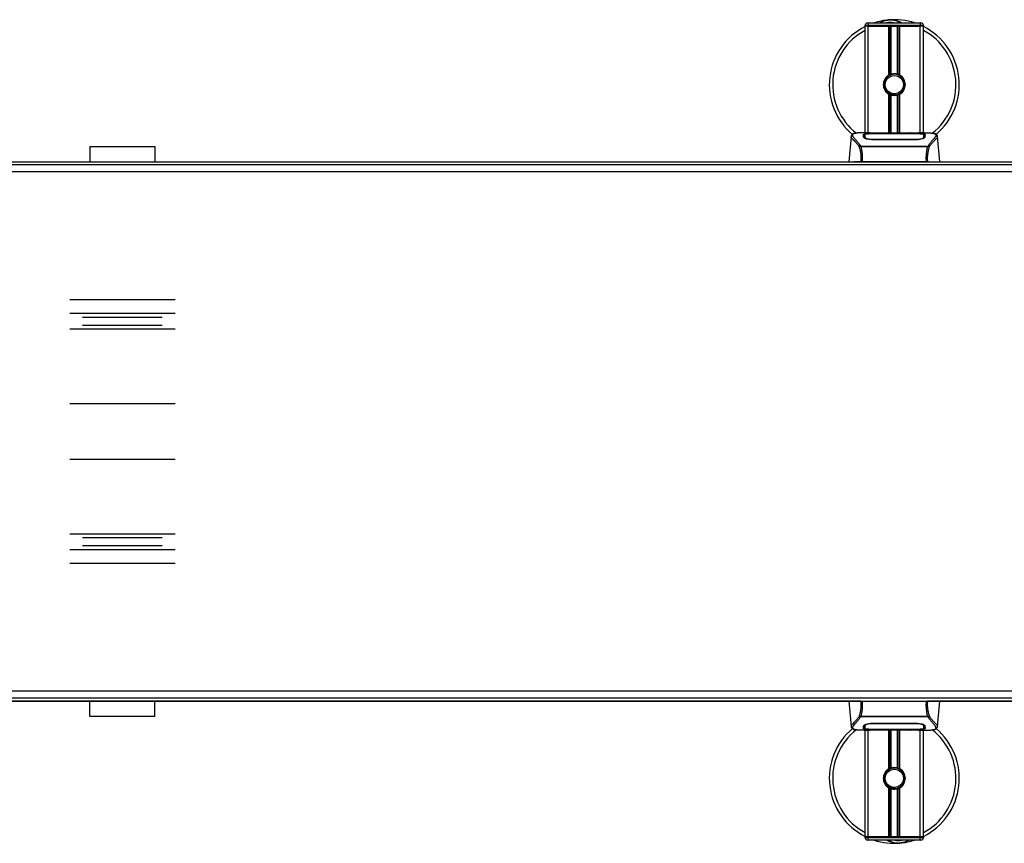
# Model space of a CAD drawing. Header units: millimetres. Extents: x 0 to 420, y 0 to 297.
# Tile 6 of 67: x 130 to 198, y 76 to 133. Entities that reach past the tile are written whole.
import ezdxf

# ---------------------------------------------------------------- set-up
doc = ezdxf.new("R2010")
doc.units = ezdxf.units.MM

msp = doc.modelspace()

# ---------------------------------------------------------------- linework, layer by layer
at = {"color": 7, "linetype": 'Continuous', "lineweight": 25}
for p, q in [((188.82831, 132.53698), (188.60474, 132.53698)), ((188.60474, 132.49227), (188.60474, 132.53698)), ((188.60474, 125.15908), (188.60474, 132.49227)), ((188.82831, 132.49227), (188.60474, 132.49227)), ((188.82831, 132.49227), (188.60474, 132.49227)), ((188.78359, 132.71584), (188.82831, 132.71584)), ((188.82831, 132.71584), (188.82831, 132.53698)), ((188.82831, 132.71584), (192.40548, 132.71584)), ((188.82831, 132.53698), (188.82831, 132.49227)), ((192.40548, 132.53698), (188.82831, 132.53698)), ((190.24576, 132.49227), (188.82831, 132.49227)), ((188.82831, 132.49227), (192.40548, 132.49227)), ((188.82831, 125.15908), (188.82831, 132.49227)), ((190.24576, 129.13135), (190.24576, 132.49227)), ((190.3427, 129.17693), (190.3427, 132.49227)), ((190.39404, 129.1947), (190.39404, 132.49227)), ((190.83974, 129.1947), (190.83974, 132.49227)), ((190.89108, 129.17693), (190.89108, 132.49227)), ((190.98802, 129.13135), (190.98802, 132.49227)), ((192.40548, 132.49227), (190.98802, 132.49227)), ((192.40548, 132.71584), (192.45019, 132.71584)), ((192.40548, 132.71584), (192.40548, 132.53698)), ((192.62905, 132.53698), (192.40548, 132.53698)), ((192.40548, 132.49227), (192.40548, 132.53698)), ((192.62905, 132.49227), (192.40548, 132.49227)), ((192.62905, 132.49227), (192.40548, 132.49227)), ((192.40548, 125.15908), (192.40548, 132.49227)), ((192.62905, 132.53698), (192.62905, 132.49227)), ((192.62905, 125.15908), (192.62905, 132.49227)), ((190.24576, 125.13486), (190.24576, 127.80457)), ((190.3427, 125.13486), (190.3427, 127.75898)), ((190.39404, 125.13486), (190.39404, 127.74121)), ((190.67893, 127.75522), (190.67401, 127.8117)), ((190.83974, 125.13486), (190.83974, 127.74121)), ((190.89108, 125.13486), (190.89108, 127.75898)), ((190.98802, 125.13486), (190.98802, 127.80457)), ((187.63994, 124.89646), (187.48687, 123.14692)), ((187.63974, 124.89294), (187.64151, 124.89632)), ((188.95796, 125.15908), (188.54046, 125.15908)), ((188.58876, 124.89681), (188.58869, 124.88504)), ((190.2591, 125.08772), (189.03713, 125.08787)), ((189.04172, 124.71309), (189.04086, 124.67936)), ((189.05188, 125.09497), (190.21446, 125.09497)), ((189.05188, 125.08787), (189.05188, 125.09497)), ((192.1819, 124.67861), (189.05188, 124.67861)), ((191.95878, 125.13486), (189.275, 125.13486)), ((191.95871, 125.1348), (189.27507, 125.1348)), ((190.21446, 125.11124), (191.01932, 125.11124)), ((190.21446, 125.11124), (190.21446, 125.09497)), ((190.21446, 125.09497), (190.21446, 125.08772)), ((190.2591, 125.08772), (190.2591, 125.10477)), ((190.97454, 125.10477), (190.2591, 125.10477)), ((190.97454, 125.08772), (190.97454, 125.10477)), ((190.97454, 125.10477), (190.97454, 125.08772)), ((191.01932, 125.11124), (191.01932, 125.09497)), ((191.01932, 125.09497), (192.1819, 125.09497)), ((191.01932, 125.09497), (191.01932, 125.08772)), ((192.18078, 124.71306), (192.18109, 124.71306)), ((192.1819, 125.08787), (192.1819, 125.09497)), ((192.69361, 125.15908), (192.28369, 125.15908)), ((192.53866, 125.15349), (192.5219, 125.15172)), ((192.64073, 124.85224), (192.64224, 124.79135)), ((192.64505, 124.89403), (192.64414, 125.04598)), ((192.64544, 124.83031), (192.64503, 124.89403)), ((193.59405, 124.89294), (193.59228, 124.89632)), ((193.74691, 123.14692), (193.59385, 124.89646)), ((135.26023, 124.22007), (139.73169, 124.22007)), ((135.26023, 124.22007), (135.26023, 123.14692)), ((139.73169, 124.22007), (139.73169, 123.14692)), ((188.28505, 124.22078), (188.29488, 124.24394)), ((188.29488, 124.24394), (192.94005, 124.24394)), ((192.91649, 124.19384), (188.31719, 124.19384)), ((192.94005, 124.24394), (192.9485, 124.22112)), ((212.97419, 122.9457), (61.83887, 122.9457)), ((86.49147, 123.14692), (188.32157, 123.14692)), ((192.8319, 123.14692), (188.4019, 123.14692)), ((192.9122, 123.14692), (206.71415, 123.14692)), ((216.55136, 122.4762), (58.2617, 122.4762)), ((133.87337, 113.66743), (141.11854, 113.66743)), ((133.87337, 112.72842), (141.11854, 112.72842)), ((134.75866, 112.46802), (140.23326, 112.46802)), ((134.75866, 111.91567), (140.23326, 111.91567)), ((133.87337, 111.65527), (141.11854, 111.65527)), ((133.87337, 106.51309), (141.11854, 106.51309)), ((134.57184, 102.66764), (133.87337, 102.66764)), ((141.11854, 102.66764), (134.57184, 102.66764)), ((134.57184, 97.52546), (133.87337, 97.52546)), ((141.11854, 97.52546), (134.57184, 97.52546)), ((135.05919, 97.26506), (134.75866, 97.26506)), ((140.23326, 97.26506), (135.05919, 97.26506)), ((134.57184, 96.45231), (133.87337, 96.45231)), ((141.11854, 96.45231), (134.57184, 96.45231)), ((135.05919, 96.71271), (134.75866, 96.71271)), ((140.23326, 96.71271), (135.05919, 96.71271)), ((134.57184, 95.5133), (133.87337, 95.5133)), ((141.11854, 95.5133), (134.57184, 95.5133)), ((216.55136, 86.70453), (58.2617, 86.70453)), ((212.97419, 86.23502), (61.83887, 86.23502)), ((188.32158, 86.03381), (86.49148, 86.03381)), ((135.26023, 84.96066), (135.26023, 86.03381)), ((139.73169, 84.96066), (139.73169, 86.03381)), ((187.48687, 86.03381), (187.63994, 84.28427)), ((188.40188, 86.03381), (192.83189, 86.03381)), ((206.71415, 86.03381), (192.91221, 86.03381)), ((193.59385, 84.28427), (193.74691, 86.03381)), ((139.73169, 84.96066), (135.26023, 84.96066)), ((188.29373, 84.93679), (188.28528, 84.95961)), ((192.9389, 84.93679), (188.29373, 84.93679)), ((188.31729, 84.98689), (192.9166, 84.98689)), ((192.94873, 84.95995), (192.9389, 84.93679)), ((187.63974, 84.28779), (187.64151, 84.28441)), ((188.54017, 84.02165), (188.9501, 84.02165)), ((188.58834, 84.35042), (188.58876, 84.28669)), ((188.58873, 84.2867), (188.58964, 84.13475)), ((188.59306, 84.32849), (188.59154, 84.38938)), ((188.60474, 76.68846), (188.60474, 84.02165)), ((188.69513, 84.02724), (188.71188, 84.02901)), ((188.82831, 76.68846), (188.82831, 84.02165)), ((189.04085, 84.50172), (189.04171, 84.46763)), ((189.05188, 84.50212), (192.1819, 84.50212)), ((189.05188, 84.09286), (189.05188, 84.08575)), ((190.21446, 84.08575), (189.05188, 84.08575)), ((189.053, 84.46767), (189.05269, 84.46767)), ((189.27501, 84.04587), (191.95878, 84.04587)), ((189.27507, 84.04593), (191.95871, 84.04593)), ((190.21446, 84.08575), (190.21446, 84.09301)), ((190.21446, 84.06949), (190.21446, 84.08575)), ((191.01932, 84.06949), (190.21446, 84.06949)), ((190.24576, 81.37616), (190.24576, 84.04587)), ((190.25925, 84.09301), (190.25925, 84.07596)), ((190.25925, 84.07596), (190.25925, 84.09301)), ((190.25925, 84.07596), (190.97468, 84.07596)), ((190.3427, 81.42175), (190.3427, 84.04587)), ((190.39404, 81.43952), (190.39404, 84.04587)), ((190.83974, 81.43952), (190.83974, 84.04587)), ((190.89108, 81.42175), (190.89108, 84.04587)), ((190.97468, 84.09301), (192.19666, 84.09286)), ((190.97468, 84.09301), (190.97468, 84.07596)), ((190.98802, 81.37616), (190.98802, 84.04587)), ((191.01932, 84.08575), (191.01932, 84.09301)), ((191.01932, 84.06949), (191.01932, 84.08575)), ((192.1819, 84.08575), (191.01932, 84.08575)), ((192.1819, 84.09286), (192.1819, 84.08575)), ((192.19207, 84.46764), (192.19292, 84.50136)), ((192.27582, 84.02165), (192.69333, 84.02165)), ((192.40548, 76.68846), (192.40548, 84.02165)), ((192.62905, 76.68846), (192.62905, 84.02165)), ((192.64502, 84.28392), (192.6451, 84.29569)), ((193.59405, 84.28779), (193.59228, 84.28441)), ((190.24576, 76.68846), (190.24576, 80.04938)), ((190.3427, 76.68846), (190.3427, 80.0038)), ((190.39404, 76.68846), (190.39404, 79.98602)), ((190.67893, 80.00003), (190.67401, 80.05652)), ((190.83974, 76.68846), (190.83974, 79.98602)), ((190.89108, 76.68846), (190.89108, 80.0038)), ((190.98802, 76.68846), (190.98802, 80.04938)), ((188.82831, 76.68846), (188.60474, 76.68846)), ((188.60474, 76.64374), (188.60474, 76.68846)), ((188.60474, 76.68846), (188.82831, 76.68846)), ((188.60474, 76.64374), (188.82831, 76.64374)), ((190.24576, 76.68846), (188.82831, 76.68846)), ((192.40548, 76.68846), (188.82831, 76.68846)), ((188.82831, 76.68846), (188.82831, 76.64374)), ((188.82831, 76.64374), (192.40548, 76.64374)), ((188.82831, 76.46489), (188.82831, 76.64374)), ((192.40548, 76.68846), (190.98802, 76.68846)), ((192.62905, 76.68846), (192.40548, 76.68846)), ((192.40548, 76.68846), (192.62905, 76.68846)), ((192.40548, 76.64374), (192.40548, 76.68846)), ((192.40548, 76.64374), (192.62905, 76.64374)), ((192.40548, 76.46489), (192.40548, 76.64374)), ((192.62905, 76.68846), (192.62905, 76.64374)), ((188.82831, 76.46489), (188.78359, 76.46489)), ((192.40548, 76.46489), (188.82831, 76.46489)), ((192.45019, 76.46489), (192.40548, 76.46489))]:
    msp.add_line(p, q, dxfattribs=at)
at = {"color": 7, "linetype": 'Continuous'}
for p, q in [((61.83887, 123.14692), (212.97419, 123.14692)), ((61.83887, 86.03381), (212.97419, 86.03381))]:
    msp.add_line(p, q, dxfattribs=at)
at = {"color": 7, "linetype": 'Continuous', "lineweight": 25, "flags": 128}
for points in [[(192.19667, 125.08787), (191.60534, 125.08777), (190.97454, 125.08772)], [(192.19207, 124.71309), (192.1819, 124.71306), (192.18109, 124.71306)], [(189.03712, 84.09286), (189.62844, 84.09295), (190.25925, 84.09301)], [(189.04171, 84.46763), (189.05189, 84.46766), (189.05269, 84.46767)]]:
    msp.add_lwpolyline(points, dxfattribs=at)
at = {"color": 7, "linetype": 'Continuous', "lineweight": 25}
for centre in [(190.61689, 128.46796), (190.61689, 80.71277)]:
    msp.add_circle(centre, 0.626, dxfattribs=at)
for centre, radius, start, end in [((190.61689, 128.46796), 4.47146, 94.9742412, 108.1948723), ((190.32999, 131.76437), 1.16258, 54.9260982, 125.0739018), ((190.61689, 128.46796), 4.47146, 71.8051277, 94.9742412), ((190.61689, 128.46796), 4.47146, 116.743684, 229.9847684), ((190.61689, 128.46796), 4.24096, 118.3240882, 232.1373369), ((188.78359, 132.53698), 0.17886, 90, 180), ((190.32999, 131.76437), 0.98372, 75.2877885, 104.7122115), ((192.45019, 132.53698), 0.17886, 0, 90), ((190.61689, 128.46796), 4.47146, 310.0468393, 63.256316), ((190.61689, 128.46796), 4.24096, 308.0470694, 61.6759118), ((190.61689, 128.46796), 0.76015, 119.2246584, 240.7753416), ((190.61689, 128.46796), 0.76015, 111.1434055, 119.2246584), ((190.61689, 128.46796), 0.71543, 274.9742412, 94.9742412), ((190.61689, 128.46796), 0.76015, 60.7753416, 68.8565947), ((190.61689, 128.46796), 0.76015, 299.2246584, 60.7753416), ((190.61689, 128.46796), 0.76015, 240.7753416, 248.8565945), ((190.61689, 128.46796), 0.76015, 291.1434053, 299.2246584), ((190.61689, 80.71277), 4.47146, 130.0468393, 243.256316), ((190.61689, 80.71277), 4.24096, 128.0470694, 241.6759118), ((190.61689, 80.71277), 4.47146, 296.743684, 49.9847684), ((190.61689, 80.71277), 4.24096, 298.3240882, 52.1373369), ((190.61689, 80.71277), 0.76015, 119.2246584, 240.7753416), ((190.61689, 80.71277), 0.76015, 111.1434055, 119.2246584), ((190.61689, 80.71277), 0.71543, 274.9742412, 94.9742412), ((190.61689, 80.71277), 0.76015, 60.7753416, 68.8565947), ((190.61689, 80.71277), 0.76015, 299.2246584, 60.7753416), ((190.61689, 80.71277), 0.76015, 240.7753416, 248.8565945), ((190.61689, 80.71277), 0.76015, 291.1434053, 299.2246584), ((188.78359, 76.64374), 0.17886, 180, 270), ((192.45019, 76.64374), 0.17886, 270, 0), ((190.61689, 80.71277), 4.47146, 251.8051277, 274.9742412), ((190.9038, 77.41635), 1.16258, 234.9260982, 305.0739018), ((190.9038, 77.41635), 0.98372, 255.2877885, 284.7122115), ((190.61689, 80.71277), 4.47146, 274.9742412, 288.1948723)]:
    msp.add_arc(centre, radius, start, end, dxfattribs=at)
for points, knots in [([(189.58012, 132.71584), (189.5874, 132.72064), (189.70621, 132.79892), (189.92513, 132.8751), (190.14009, 132.91478), (190.22842, 132.92251), (190.22918, 132.92258)], [0, 0, 0, 0, 0.03729849, 0.60902041, 0.99664446, 1, 1, 1, 1]), ([(190.22918, 132.92258), (190.22994, 132.92264), (190.25037, 132.92444), (190.27094, 132.92364), (190.29076, 132.92286)], [0, 0, 0, 0, 0.037109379, 1, 1, 1, 1]), ([(190.35195, 132.92296), (190.3998, 132.92421), (190.5775, 132.92884), (190.81625, 132.86957), (191.02978, 132.78515), (191.11312, 132.73328), (191.14114, 132.71584)], [0, 0, 0, 0, 0.17640166, 0.65503379, 0.8840221, 1, 1, 1, 1]), ([(190.67893, 127.75522), (190.58842, 127.75731), (190.40488, 127.76154), (190.15944, 127.8965), (189.9799, 128.10585), (189.88965, 128.36969), (189.90846, 128.64297), (189.9954, 128.85996), (190.09669, 128.94573), (190.13028, 128.97416)], [0, 0, 0, 0, 0.1532567, 0.3107756, 0.4622177, 0.61755972, 0.7743655, 0.92518437, 1, 1, 1, 1]), ([(190.55486, 129.1807), (190.4768, 129.16425), (190.32067, 129.13135), (190.12401, 128.98719), (189.98384, 128.79148), (189.91815, 128.56035), (189.93409, 128.32336), (190.02661, 128.10695), (190.1849, 127.93489), (190.38969, 127.82816), (190.56098, 127.80211), (190.65477, 127.81007), (190.67401, 127.8117)], [0, 0, 0, 0, 0.11029899, 0.22059797, 0.33089694, 0.4412694, 0.54893858, 0.65628707, 0.76369695, 0.86864917, 0.97304725, 1, 1, 1, 1]), ([(190.3427, 129.17693), (190.34454, 129.17764), (190.35012, 129.17978), (190.36183, 129.18409), (190.37741, 129.18946), (190.38839, 129.19297), (190.39364, 129.19458), (190.39404, 129.1947)], [0, 0, 0, 0, 0.13279182, 0.40328924, 0.68794599, 0.97624213, 1, 1, 1, 1]), ([(190.39404, 129.1947), (190.41515, 129.20061), (190.48688, 129.22066), (190.61837, 129.23358), (190.7504, 129.21946), (190.81663, 129.20111), (190.83974, 129.1947)], [0, 0, 0, 0, 0.15316231, 0.52061175, 0.83276392, 1, 1, 1, 1]), ([(190.83974, 129.1947), (190.84242, 129.19387), (190.84982, 129.19158), (190.86318, 129.18716), (190.87861, 129.18169), (190.88692, 129.17852), (190.89108, 129.17693)], [0, 0, 0, 0, 0.15557258, 0.42978375, 0.7145238, 1, 1, 1, 1]), ([(190.39404, 127.74121), (190.3929, 127.74156), (190.38717, 127.74333), (190.37569, 127.74703), (190.36023, 127.75239), (190.34915, 127.7565), (190.34396, 127.7585), (190.3427, 127.75898)], [0, 0, 0, 0, 0.06768855, 0.33799524, 0.61961326, 0.90796392, 1, 1, 1, 1]), ([(190.83974, 127.74121), (190.79466, 127.72982), (190.70298, 127.70667), (190.5507, 127.70605), (190.44864, 127.72497), (190.40067, 127.73924), (190.39404, 127.74121)], [0, 0, 0, 0, 0.31763159, 0.64587204, 0.9510876, 1, 1, 1, 1]), ([(190.89108, 127.75898), (190.89031, 127.75868), (190.88596, 127.75701), (190.87622, 127.75336), (190.86105, 127.74802), (190.84835, 127.74387), (190.84158, 127.74178), (190.83974, 127.74121)], [0, 0, 0, 0, 0.05704611, 0.3223495, 0.60367528, 0.89214027, 1, 1, 1, 1]), ([(188.21529, 124.19747), (188.18856, 124.23298), (188.10763, 124.34049), (187.97431, 124.4885), (187.83518, 124.62897), (187.72904, 124.73377), (187.65309, 124.82548), (187.64459, 124.86843), (187.63974, 124.89294)], [0, 0, 0, 0, 0.08424716, 0.25508672, 0.42672547, 0.59796341, 0.77060237, 1, 1, 1, 1]), ([(187.93163, 125.11675), (187.91348, 125.11332), (187.86719, 125.10457), (187.81422, 125.08656), (187.77072, 125.0668), (187.74425, 125.05093), (187.72571, 125.03703), (187.71278, 125.02555), (187.70349, 125.01649), (187.69735, 125.01033), (187.69314, 125.0063), (187.69125, 125.00455), (187.6902, 125.00361), (187.68939, 125.00289), (187.68883, 125.00241), (187.68829, 125.00195), (187.68757, 125.00134), (187.68671, 125.00063), (187.68531, 124.9995), (187.68386, 124.99837), (187.68203, 124.99696), (187.67946, 124.99476), (187.67824, 124.9938), (187.67493, 124.98923), (187.67391, 124.98773), (187.67315, 124.98661), (187.67236, 124.98541), (187.67121, 124.98362), (187.66886, 124.97986), (187.66594, 124.97492), (187.65607, 124.95714), (187.64584, 124.93302), (187.64213, 124.91016), (187.63998, 124.89693)], [0, 0, 0, 0, 0.13346194, 0.34016958, 0.46160951, 0.55730778, 0.62992241, 0.68217732, 0.71692903, 0.7371149, 0.74272174, 0.74460414, 0.7459796, 0.74651976, 0.74699289, 0.74743167, 0.74787155, 0.74886374, 0.75011647, 0.75397334, 0.75908593, 0.76862625, 0.78821087, 0.79094759, 0.79197558, 0.79286909, 0.79373558, 0.79468443, 0.7971036, 0.8047367, 0.8162438, 0.89371675, 1, 1, 1, 1]), ([(187.96171, 125.12102), (187.9442, 125.11742), (187.90678, 125.10974), (187.8397, 125.08876), (187.77328, 125.05405), (187.73807, 124.99431), (187.75432, 124.92882), (187.79298, 124.86763), (187.82746, 124.82262), (187.87191, 124.77002), (187.92444, 124.71104), (187.98647, 124.64209), (188.05514, 124.5629), (188.1298, 124.47077), (188.21054, 124.36702), (188.26539, 124.28698), (188.29488, 124.24394)], [0, 0, 0, 0, 0.06157012, 0.13151171, 0.27071941, 0.40337504, 0.53510625, 0.58328098, 0.63315897, 0.68442904, 0.73675836, 0.78384784, 0.83893216, 0.89157329, 0.94168727, 1, 1, 1, 1]), ([(188.54046, 125.15899), (188.53576, 125.15902), (188.51833, 125.15914), (188.48452, 125.15895), (188.44315, 125.15866), (188.40207, 125.15808), (188.3613, 125.15722), (188.31853, 125.15596), (188.27209, 125.15411), (188.21557, 125.15115), (188.1555, 125.14687), (188.09331, 125.14098), (188.0335, 125.13363), (187.98929, 125.12725), (187.9661, 125.12201), (187.96171, 125.12102)], [0, 0, 0, 0, 0.02762691, 0.10239616, 0.17945658, 0.24994161, 0.31702439, 0.38965422, 0.46782264, 0.55148696, 0.67182448, 0.76737343, 0.86398611, 0.97427426, 1, 1, 1, 1]), ([(188.50151, 125.04498), (188.50742, 125.05158), (188.51924, 125.06479), (188.61403, 125.07946), (188.7539, 125.08945), (188.90888, 125.09429), (189.01123, 125.09478), (189.05188, 125.09497)], [0, 0, 0, 0, 0.21521677, 0.43046232, 0.64509935, 0.85904026, 1, 1, 1, 1]), ([(188.50636, 124.8596), (188.50531, 124.89955), (188.50373, 124.95958), (188.50235, 125.01277), (188.50179, 125.03424), (188.50151, 125.04498)], [0, 0, 0, 0, 0.49858361, 0.74918971, 1, 1, 1, 1]), ([(188.56302, 125.02406), (188.54448, 125.02063), (188.50713, 125.01371), (188.50365, 125.00459), (188.5019, 124.99999)], [0, 0, 0, 0, 0.49631334, 1, 1, 1, 1]), ([(189.05188, 124.67861), (188.99383, 124.68101), (188.87781, 124.68582), (188.72152, 124.72078), (188.59672, 124.76759), (188.52006, 124.81713), (188.51054, 124.84666), (188.50636, 124.8596)], [0, 0, 0, 0, 0.1991311, 0.39793157, 0.60588955, 0.82737965, 1, 1, 1, 1]), ([(188.58033, 124.8135), (188.58235, 124.79857), (188.58467, 124.78137), (188.61772, 124.76394), (188.62208, 124.76164)], [0, 0, 0, 0, 0.86801111, 1, 1, 1, 1]), ([(188.58867, 124.88504), (188.58855, 124.86527), (188.58835, 124.83127), (188.58794, 124.79499), (188.58777, 124.77982)], [0, 0, 0, 0, 0.581641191, 1, 1, 1, 1]), ([(188.58968, 125.04599), (188.58968, 125.04557), (188.5894, 124.99585), (188.58906, 124.94612), (188.58872, 124.8968)], [0, 0, 0, 0, 0.00827271, 1, 1, 1, 1]), ([(188.58969, 125.04586), (188.5894, 124.99853), (188.58911, 124.94884), (188.58878, 124.89916), (188.58876, 124.89681)], [0, 0, 0, 0, 0.952640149, 1, 1, 1, 1]), ([(189.03713, 125.08787), (188.98703, 125.0875), (188.88682, 125.08675), (188.7532, 125.08059), (188.65205, 125.07076), (188.59748, 125.05871), (188.59194, 125.04957), (188.58969, 125.04586)], [0, 0, 0, 0, 0.21287602, 0.42573624, 0.63903454, 0.85331242, 1, 1, 1, 1]), ([(188.59306, 124.85224), (188.59302, 124.85464), (188.59225, 124.89906), (188.59126, 124.95481), (188.5903, 125.00998), (188.58989, 125.03438), (188.58969, 125.04555), (188.58969, 125.04586)], [0, 0, 0, 0, 0.02546624, 0.4713629, 0.73178735, 0.99246436, 1, 1, 1, 1]), ([(188.59118, 124.77756), (188.5914, 124.78617), (188.59201, 124.81106), (188.59264, 124.83595), (188.59306, 124.85224)], [0, 0, 0, 0, 0.3458763, 1, 1, 1, 1]), ([(188.59306, 124.85224), (188.59822, 124.83876), (188.60854, 124.81179), (188.68707, 124.76974), (188.80221, 124.73525), (188.92773, 124.71601), (189.00978, 124.71391), (189.04172, 124.71309)], [0, 0, 0, 0, 0.21773223, 0.43557879, 0.65075483, 0.86407246, 1, 1, 1, 1]), ([(189.27507, 125.1348), (189.24479, 125.13485), (189.14708, 125.13502), (188.987, 125.13703), (188.82367, 125.14118), (188.71254, 125.14597), (188.66032, 125.15041), (188.68352, 125.15246), (188.69512, 125.15349)], [0, 0, 0, 0, 0.082154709, 0.265139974, 0.448671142, 0.632499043, 0.816300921, 1, 1, 1, 1]), ([(188.74927, 125.1447), (188.73343, 125.14548), (188.70798, 125.14673), (188.69174, 125.14854), (188.69335, 125.14824), (188.69376, 125.14816)], [0, 0, 0, 0, 0.55060159, 0.88501525, 1, 1, 1, 1]), ([(188.69512, 125.15349), (188.79181, 125.15608), (188.95249, 125.16038), (189.19795, 125.15726), (189.36037, 125.15173), (189.45515, 125.1432), (189.4741, 125.1415)], [0, 0, 0, 0, 0.301521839, 0.501047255, 0.900230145, 1, 1, 1, 1]), ([(188.72938, 125.14584), (188.72892, 125.1461), (188.72352, 125.14915), (188.7119, 125.15226), (188.70071, 125.15308), (188.69512, 125.15349)], [0, 0, 0, 0, 0.04443315, 0.52221653, 1, 1, 1, 1]), ([(189.27507, 125.13488), (189.23574, 125.13495), (189.15342, 125.13511), (189.03317, 125.13655), (188.91999, 125.13875), (188.82617, 125.14147), (188.76822, 125.1436), (188.75088, 125.14461), (188.74927, 125.1447)], [0, 0, 0, 0, 0.18189708, 0.38061319, 0.58093849, 0.78035725, 0.97967552, 1, 1, 1, 1]), ([(189.04172, 124.71309), (189.04511, 124.71308), (189.40297, 124.71203), (190.44933, 124.71327), (191.49229, 124.71315), (192.18078, 124.71306)], [0, 0, 0, 0, 0.00323915, 0.34201142, 1, 1, 1, 1]), ([(189.50764, 125.13486), (189.50227, 125.13678), (189.49142, 125.14067), (189.47991, 125.14122), (189.4741, 125.1415)], [0, 0, 0, 0, 0.49524741, 1, 1, 1, 1]), ([(191.75968, 125.1415), (191.75387, 125.14122), (191.74236, 125.14067), (191.73152, 125.13678), (191.72614, 125.13486)], [0, 0, 0, 0, 0.50476564, 1, 1, 1, 1]), ([(191.75968, 125.1415), (191.81936, 125.14614), (191.91855, 125.15386), (192.14118, 125.15891), (192.34213, 125.16165), (192.50589, 125.15485), (192.53866, 125.15349)], [0, 0, 0, 0, 0.30143784, 0.50095323, 0.90014009, 1, 1, 1, 1]), ([(192.51863, 125.14674), (192.50401, 125.14576), (192.46713, 125.14328), (192.33942, 125.13916), (192.16162, 125.13555), (192.02633, 125.13505), (191.95871, 125.1348)], [0, 0, 0, 0, 0.17981299, 0.45378319, 0.72700373, 1, 1, 1, 1]), ([(192.1819, 125.09497), (192.24364, 125.09454), (192.36713, 125.09368), (192.53178, 125.0866), (192.6562, 125.07508), (192.72292, 125.06064), (192.72958, 125.04949), (192.73227, 125.04498)], [0, 0, 0, 0, 0.213411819, 0.426817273, 0.640485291, 0.854574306, 1, 1, 1, 1]), ([(192.72742, 124.8596), (192.72049, 124.84249), (192.70664, 124.80828), (192.60547, 124.75277), (192.45825, 124.70559), (192.30578, 124.68132), (192.21212, 124.67927), (192.1819, 124.67861)], [0, 0, 0, 0, 0.2254673, 0.45085364, 0.67736923, 0.89591171, 1, 1, 1, 1]), ([(192.19207, 124.71309), (192.24225, 124.71501), (192.34261, 124.71885), (192.4764, 124.74646), (192.57756, 124.7836), (192.63229, 124.82122), (192.63828, 124.84324), (192.64073, 124.85224)], [0, 0, 0, 0, 0.2128654, 0.42572184, 0.63872248, 0.85234986, 1, 1, 1, 1]), ([(192.19338, 124.66144), (192.19337, 124.66184), (192.19294, 124.67906), (192.1925, 124.69628), (192.19207, 124.71309)], [0, 0, 0, 0, 0.02342788, 1, 1, 1, 1]), ([(192.6441, 125.04586), (192.63922, 125.05128), (192.62947, 125.06212), (192.55191, 125.0745), (192.43768, 125.0831), (192.31187, 125.08731), (192.22917, 125.08771), (192.19667, 125.08787)], [0, 0, 0, 0, 0.21612272, 0.43228358, 0.64748247, 0.86145988, 1, 1, 1, 1]), ([(192.53866, 125.15349), (192.54529, 125.15305), (192.56629, 125.15163), (192.56634, 125.14934), (192.52837, 125.14727), (192.51863, 125.14674)], [0, 0, 0, 0, 0.25540478, 0.808946, 1, 1, 1, 1]), ([(192.54171, 125.14845), (192.54173, 125.14845), (192.54307, 125.14869), (192.53692, 125.14775), (192.5252, 125.14701), (192.51864, 125.1466)], [0, 0, 0, 0, 0.00626083, 0.44327513, 1, 1, 1, 1]), ([(192.59761, 124.75412), (192.6123, 124.76261), (192.64736, 124.78287), (192.65122, 124.80224), (192.65346, 124.8135)], [0, 0, 0, 0, 0.41900897, 1, 1, 1, 1]), ([(192.6441, 125.04586), (192.64409, 125.04555), (192.64376, 125.02653), (192.64315, 124.99141), (192.64203, 124.92668), (192.64123, 124.88146), (192.64077, 124.85464), (192.64073, 124.85224)], [0, 0, 0, 0, 0.0075194, 0.45666513, 0.71535566, 0.97452521, 1, 1, 1, 1]), ([(192.64503, 124.89403), (192.64501, 124.8963), (192.64485, 124.92149), (192.64454, 124.9721), (192.64425, 125.02044), (192.6441, 125.04586)], [0, 0, 0, 0, 0.04480435, 0.49764008, 1, 1, 1, 1]), ([(192.64598, 124.78114), (192.64581, 124.79569), (192.64541, 124.83156), (192.64521, 124.86502), (192.6451, 124.88491)], [0, 0, 0, 0, 0.40550496, 1, 1, 1, 1]), ([(192.73188, 124.99999), (192.72899, 125.00685), (192.72511, 125.01608), (192.68151, 125.02248), (192.67031, 125.02412)], [0, 0, 0, 0, 0.74296977, 1, 1, 1, 1]), ([(192.69361, 125.159), (192.70234, 125.15902), (192.75221, 125.15916), (192.85834, 125.15815), (192.97333, 125.15406), (193.05862, 125.1483), (193.10168, 125.14468), (193.14216, 125.14064), (193.17725, 125.13654), (193.21177, 125.13189), (193.24236, 125.12696), (193.26566, 125.12285), (193.27718, 125.12033), (193.27861, 125.12002)], [0, 0, 0, 0, 0.04881498, 0.27892257, 0.54515535, 0.62717383, 0.69834333, 0.75858144, 0.82840444, 0.87364995, 0.93389274, 0.99178224, 1, 1, 1, 1]), ([(192.73227, 125.04498), (192.73199, 125.03429), (192.7313, 125.00754), (192.72986, 124.95221), (192.72823, 124.8905), (192.72742, 124.8596)], [0, 0, 0, 0, 0.249392, 0.62414375, 1, 1, 1, 1]), ([(193.27861, 125.12002), (193.28694, 125.11827), (193.30464, 125.11456), (193.3298, 125.10818), (193.35395, 125.10115), (193.39402, 125.08751), (193.44099, 125.0647), (193.48105, 125.02504), (193.49196, 124.97465), (193.47024, 124.9089), (193.4098, 124.82431), (193.31213, 124.71405), (193.1798, 124.56631), (193.0637, 124.42163), (192.98306, 124.30882), (192.95407, 124.26509), (192.94005, 124.24394)], [0, 0, 0, 0, 0.02969414, 0.06305591, 0.09492768, 0.12531521, 0.23205808, 0.32960303, 0.43327649, 0.53202469, 0.63076786, 0.73507022, 0.83793216, 0.94137578, 0.97165063, 1, 1, 1, 1]), ([(193.01851, 124.19749), (193.04523, 124.23299), (193.12616, 124.34049), (193.25948, 124.4885), (193.39861, 124.62897), (193.50475, 124.73377), (193.58069, 124.82548), (193.58919, 124.86843), (193.59405, 124.89294)], [0, 0, 0, 0, 0.084230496, 0.255073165, 0.426715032, 0.59795609, 0.770598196, 1, 1, 1, 1]), ([(193.59381, 124.89693), (193.59166, 124.91016), (193.58794, 124.93302), (193.57771, 124.95714), (193.56784, 124.97492), (193.56492, 124.97986), (193.56257, 124.98363), (193.56142, 124.98541), (193.56063, 124.98661), (193.55988, 124.98774), (193.55885, 124.98923), (193.55554, 124.9938), (193.55424, 124.99483), (193.55126, 124.99736), (193.54911, 124.99898), (193.54708, 125.00062), (193.54622, 125.00133), (193.5455, 125.00194), (193.54496, 125.00241), (193.5444, 125.00289), (193.54359, 125.0036), (193.54223, 125.00483), (193.54049, 125.00645), (193.53629, 125.01046), (193.53032, 125.01646), (193.52101, 125.02555), (193.50809, 125.03701), (193.48956, 125.05091), (193.4631, 125.06679), (193.41956, 125.08653), (193.36962, 125.10372), (193.32674, 125.11191), (193.31192, 125.11474)], [0, 0, 0, 0, 0.10895151, 0.18836403, 0.20015725, 0.20797863, 0.21045693, 0.21142904, 0.21231706, 0.21323322, 0.21428764, 0.21709508, 0.23718398, 0.24934952, 0.25616294, 0.25744907, 0.25846748, 0.25891857, 0.25936812, 0.25985246, 0.2604052, 0.2618126, 0.26492315, 0.26948017, 0.29015729, 0.32576371, 0.37931044, 0.4537257, 0.55180182, 0.67626306, 0.8881219, 1, 1, 1, 1]), ([(188.21536, 124.1976), (188.22136, 124.20101), (188.23346, 124.20789), (188.25704, 124.21639), (188.27506, 124.22003), (188.28455, 124.22103), (188.28507, 124.22109)], [0, 0, 0, 0, 0.323614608, 0.653590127, 0.980869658, 1, 1, 1, 1]), ([(188.33722, 123.14692), (188.34261, 123.23959), (188.35336, 123.42444), (188.32973, 123.6954), (188.28339, 123.95535), (188.2381, 124.11665), (188.21536, 124.1976)], [0, 0, 0, 0, 0.25144081, 0.50156728, 0.74986348, 1, 1, 1, 1]), ([(188.3172, 124.19384), (188.31698, 124.194), (188.30528, 124.20238), (188.29507, 124.21166), (188.28505, 124.22078)], [0, 0, 0, 0, 0.01890165, 1, 1, 1, 1]), ([(188.31719, 124.19384), (188.33563, 124.11465), (188.37245, 123.95661), (188.40541, 123.69904), (188.41944, 123.42808), (188.40775, 123.24075), (188.4019, 123.14692)], [0, 0, 0, 0, 0.24242241, 0.48382845, 0.74145736, 1, 1, 1, 1]), ([(192.8319, 123.14692), (192.82592, 123.24041), (192.81398, 123.42723), (192.82691, 123.69887), (192.85971, 123.95692), (192.89766, 124.11525), (192.91649, 124.19384)], [0, 0, 0, 0, 0.25759359, 0.51473288, 0.75915094, 1, 1, 1, 1]), ([(193.01844, 124.19762), (192.99615, 124.11693), (192.9514, 123.95488), (192.90503, 123.69488), (192.88071, 123.4237), (192.89127, 123.2393), (192.89655, 123.14692)], [0, 0, 0, 0, 0.248727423, 0.499498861, 0.749278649, 1, 1, 1, 1]), ([(192.94881, 124.22086), (192.9385, 124.21198), (192.92799, 124.20293), (192.91671, 124.19401), (192.91649, 124.19384)], [0, 0, 0, 0, 0.98124308, 1, 1, 1, 1]), ([(192.94865, 124.2211), (192.9492, 124.22104), (192.95871, 124.22004), (192.97676, 124.2164), (193.00033, 124.20791), (193.01244, 124.20103), (193.01844, 124.19762)], [0, 0, 0, 0, 0.020010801, 0.34699568, 0.676673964, 1, 1, 1, 1]), ([(188.33722, 123.14692), (188.23467, 123.14692), (188.05133, 123.14692), (187.91599, 123.14692), (187.85635, 123.14692)], [0, 0, 0, 0, 0.55933573, 1, 1, 1, 1]), ([(188.4019, 123.14692), (188.38988, 123.14692), (188.37183, 123.14692), (188.35049, 123.14692), (188.34165, 123.14692), (188.33722, 123.14692)], [0, 0, 0, 0, 0.4987145, 0.74874936, 1, 1, 1, 1]), ([(192.89655, 123.14692), (192.89215, 123.14692), (192.88331, 123.14692), (192.86727, 123.14692), (192.84998, 123.14692), (192.83794, 123.14692), (192.8319, 123.14692)], [0, 0, 0, 0, 0.24915906, 0.49997617, 0.7491747, 1, 1, 1, 1]), ([(192.89655, 123.14692), (192.99902, 123.14692), (193.18534, 123.14692), (193.32283, 123.14692), (193.38471, 123.14692)], [0, 0, 0, 0, 0.54996088, 1, 1, 1, 1]), ([(188.33723, 86.03381), (188.23477, 86.03381), (188.04845, 86.03381), (187.91095, 86.03381), (187.84907, 86.03381)], [0, 0, 0, 0, 0.54996088, 1, 1, 1, 1]), ([(188.21535, 84.9831), (188.23763, 85.0638), (188.28239, 85.22585), (188.32876, 85.48585), (188.35307, 85.75702), (188.34252, 85.94143), (188.33723, 86.03381)], [0, 0, 0, 0, 0.248727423, 0.499498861, 0.749278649, 1, 1, 1, 1]), ([(188.40188, 86.03381), (188.40786, 85.94032), (188.41981, 85.7535), (188.40688, 85.48185), (188.37407, 85.22381), (188.33613, 85.06547), (188.31729, 84.98689)], [0, 0, 0, 0, 0.257593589, 0.514732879, 0.75915094, 1, 1, 1, 1]), ([(188.33723, 86.03381), (188.34164, 86.03381), (188.35048, 86.03381), (188.36652, 86.03381), (188.3838, 86.03381), (188.39584, 86.03381), (188.40188, 86.03381)], [0, 0, 0, 0, 0.24915906, 0.49997617, 0.7491747, 1, 1, 1, 1]), ([(192.9166, 84.98689), (192.89815, 85.06608), (192.86134, 85.22412), (192.82838, 85.48169), (192.81434, 85.75265), (192.82603, 85.93998), (192.83189, 86.03381)], [0, 0, 0, 0, 0.24242241, 0.48382845, 0.74145736, 1, 1, 1, 1]), ([(192.83189, 86.03381), (192.84391, 86.03381), (192.86195, 86.03381), (192.88329, 86.03381), (192.89213, 86.03381), (192.89656, 86.03381)], [0, 0, 0, 0, 0.4987145, 0.74874936, 1, 1, 1, 1]), ([(192.89656, 86.03381), (192.89117, 85.94114), (192.88043, 85.75628), (192.90405, 85.48533), (192.95039, 85.22538), (192.99569, 85.06408), (193.01842, 84.98313)], [0, 0, 0, 0, 0.25144081, 0.50156728, 0.74986348, 1, 1, 1, 1]), ([(192.89656, 86.03381), (192.99911, 86.03381), (193.18245, 86.03381), (193.31779, 86.03381), (193.37743, 86.03381)], [0, 0, 0, 0, 0.55933573, 1, 1, 1, 1]), ([(188.21527, 84.98324), (188.18855, 84.94774), (188.10763, 84.84024), (187.97431, 84.69223), (187.83518, 84.55176), (187.72904, 84.44696), (187.65309, 84.35525), (187.64459, 84.31229), (187.63974, 84.28779)], [0, 0, 0, 0, 0.0842305, 0.25507317, 0.42671503, 0.59795609, 0.7705982, 1, 1, 1, 1]), ([(187.95518, 84.06071), (187.94684, 84.06246), (187.92914, 84.06617), (187.90398, 84.07255), (187.87983, 84.07958), (187.83976, 84.09321), (187.7928, 84.11603), (187.75273, 84.15569), (187.74183, 84.20608), (187.76355, 84.27183), (187.82399, 84.35642), (187.92166, 84.46668), (188.05398, 84.61442), (188.17008, 84.75909), (188.25073, 84.87191), (188.27971, 84.91564), (188.29373, 84.93679)], [0, 0, 0, 0, 0.02969414, 0.06305591, 0.09492768, 0.12531521, 0.23205808, 0.32960303, 0.43327649, 0.53202469, 0.63076786, 0.73507022, 0.83793216, 0.94137578, 0.97165063, 1, 1, 1, 1]), ([(188.28514, 84.95963), (188.28459, 84.95968), (188.27507, 84.96069), (188.25703, 84.96432), (188.23345, 84.97282), (188.22134, 84.9797), (188.21535, 84.9831)], [0, 0, 0, 0, 0.0200108, 0.34699568, 0.67667396, 1, 1, 1, 1]), ([(188.28497, 84.95987), (188.29528, 84.96875), (188.30579, 84.9778), (188.31708, 84.98672), (188.31729, 84.98689)], [0, 0, 0, 0, 0.98124308, 1, 1, 1, 1]), ([(192.91659, 84.98689), (192.91681, 84.98673), (192.92851, 84.97835), (192.93872, 84.96907), (192.94873, 84.95995)], [0, 0, 0, 0, 0.01890165, 1, 1, 1, 1]), ([(193.27207, 84.05971), (193.28959, 84.06331), (193.32701, 84.07099), (193.39408, 84.09197), (193.46051, 84.12668), (193.49571, 84.18642), (193.47947, 84.25191), (193.4408, 84.3131), (193.40632, 84.35811), (193.36187, 84.41071), (193.30935, 84.46969), (193.24731, 84.53863), (193.17864, 84.61783), (193.10398, 84.70996), (193.02324, 84.81371), (192.9684, 84.89374), (192.9389, 84.93679)], [0, 0, 0, 0, 0.06157012, 0.13151171, 0.27071941, 0.40337504, 0.53510625, 0.58328098, 0.63315897, 0.68442904, 0.73675836, 0.78384784, 0.83893216, 0.89157329, 0.94168727, 1, 1, 1, 1]), ([(193.01842, 84.98313), (193.01243, 84.97972), (193.00032, 84.97283), (192.97675, 84.96434), (192.95873, 84.9607), (192.94924, 84.9597), (192.94872, 84.95964)], [0, 0, 0, 0, 0.323614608, 0.653590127, 0.980869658, 1, 1, 1, 1]), ([(193.0185, 84.98326), (193.04522, 84.94775), (193.12615, 84.84024), (193.25948, 84.69223), (193.39861, 84.55176), (193.50475, 84.44696), (193.58069, 84.35525), (193.58919, 84.31229), (193.59405, 84.28779)], [0, 0, 0, 0, 0.08424716, 0.25508672, 0.42672547, 0.59796341, 0.77060237, 1, 1, 1, 1]), ([(187.63998, 84.2838), (187.64213, 84.27057), (187.64584, 84.2477), (187.65607, 84.22359), (187.66595, 84.20581), (187.66886, 84.20086), (187.67121, 84.1971), (187.67236, 84.19532), (187.67315, 84.19412), (187.67391, 84.19299), (187.67494, 84.1915), (187.67824, 84.18693), (187.67954, 84.18589), (187.68253, 84.18337), (187.68468, 84.18174), (187.68671, 84.18011), (187.68757, 84.17939), (187.68829, 84.17879), (187.68883, 84.17832), (187.68938, 84.17784), (187.6902, 84.17713), (187.69155, 84.1759), (187.6933, 84.17428), (187.69749, 84.17027), (187.70346, 84.16427), (187.71278, 84.15518), (187.72569, 84.14372), (187.74423, 84.12982), (187.77068, 84.11394), (187.81422, 84.0942), (187.86417, 84.07701), (187.90704, 84.06882), (187.92186, 84.06599)], [0, 0, 0, 0, 0.10895151, 0.18836403, 0.20015725, 0.20797863, 0.21045693, 0.21142904, 0.21231706, 0.21323322, 0.21428764, 0.21709508, 0.23718398, 0.24934952, 0.25616294, 0.25744907, 0.25846748, 0.25891857, 0.25936812, 0.25985246, 0.2604052, 0.2618126, 0.26492315, 0.26948017, 0.29015729, 0.32576371, 0.37931044, 0.4537257, 0.55180182, 0.67626306, 0.8881219, 1, 1, 1, 1]), ([(188.54017, 84.02173), (188.53144, 84.02171), (188.48157, 84.02157), (188.37545, 84.02258), (188.26045, 84.02667), (188.17517, 84.03243), (188.1321, 84.03605), (188.09162, 84.04009), (188.05654, 84.04419), (188.02202, 84.04884), (187.99142, 84.05377), (187.96813, 84.05788), (187.95661, 84.0604), (187.95518, 84.06071)], [0, 0, 0, 0, 0.04881498, 0.27892257, 0.54515535, 0.62717383, 0.69834333, 0.75858144, 0.82840444, 0.87364995, 0.93389274, 0.99178224, 1, 1, 1, 1]), ([(188.50151, 84.13575), (188.50179, 84.14644), (188.50249, 84.17319), (188.50393, 84.22852), (188.50555, 84.29023), (188.50636, 84.32113)], [0, 0, 0, 0, 0.249392, 0.62414375, 1, 1, 1, 1]), ([(189.05188, 84.08575), (188.99014, 84.08619), (188.86666, 84.08705), (188.70201, 84.09412), (188.57758, 84.10565), (188.51086, 84.12009), (188.50421, 84.13124), (188.50151, 84.13575)], [0, 0, 0, 0, 0.213411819, 0.426817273, 0.640485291, 0.854574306, 1, 1, 1, 1]), ([(188.5019, 84.18074), (188.50479, 84.17388), (188.50868, 84.16465), (188.55227, 84.15825), (188.56348, 84.15661)], [0, 0, 0, 0, 0.74296977, 1, 1, 1, 1]), ([(188.50636, 84.32113), (188.51329, 84.33824), (188.52715, 84.37244), (188.62832, 84.42796), (188.77553, 84.47514), (188.928, 84.49941), (189.02166, 84.50146), (189.05188, 84.50212)], [0, 0, 0, 0, 0.2254673, 0.45085364, 0.67736923, 0.89591171, 1, 1, 1, 1]), ([(188.63617, 84.42661), (188.62148, 84.41812), (188.58643, 84.39786), (188.58257, 84.37849), (188.58033, 84.36723)], [0, 0, 0, 0, 0.41900897, 1, 1, 1, 1]), ([(188.58781, 84.39959), (188.58797, 84.38504), (188.58838, 84.34917), (188.58857, 84.31571), (188.58868, 84.29582)], [0, 0, 0, 0, 0.40550496, 1, 1, 1, 1]), ([(188.58876, 84.28669), (188.58877, 84.28443), (188.58894, 84.25924), (188.58925, 84.20863), (188.58953, 84.16029), (188.58969, 84.13487)], [0, 0, 0, 0, 0.04480435, 0.49764008, 1, 1, 1, 1]), ([(188.58969, 84.13487), (188.58969, 84.13518), (188.59002, 84.1542), (188.59064, 84.18932), (188.59176, 84.25405), (188.59256, 84.29926), (188.59302, 84.32609), (188.59306, 84.32849)], [0, 0, 0, 0, 0.0075194, 0.45666513, 0.71535566, 0.97452521, 1, 1, 1, 1]), ([(188.58969, 84.13487), (188.59456, 84.12945), (188.60431, 84.11861), (188.68187, 84.10623), (188.7961, 84.09763), (188.92192, 84.09342), (189.00462, 84.09301), (189.03712, 84.09286)], [0, 0, 0, 0, 0.21612272, 0.43228358, 0.64748247, 0.86145988, 1, 1, 1, 1]), ([(189.04171, 84.46763), (188.99153, 84.46572), (188.89118, 84.46188), (188.75739, 84.43427), (188.65622, 84.39713), (188.60149, 84.35951), (188.5955, 84.33749), (188.59306, 84.32849)], [0, 0, 0, 0, 0.2128654, 0.42572184, 0.63872248, 0.85234986, 1, 1, 1, 1]), ([(188.69513, 84.02724), (188.68849, 84.02768), (188.66749, 84.0291), (188.66745, 84.03139), (188.70541, 84.03345), (188.71515, 84.03398)], [0, 0, 0, 0, 0.25540478, 0.808946, 1, 1, 1, 1]), ([(188.69207, 84.03228), (188.69206, 84.03228), (188.69072, 84.03204), (188.69687, 84.03298), (188.70858, 84.03372), (188.71515, 84.03413)], [0, 0, 0, 0, 0.00626083, 0.44327513, 1, 1, 1, 1]), ([(189.47411, 84.03923), (189.41442, 84.03459), (189.31523, 84.02687), (189.0926, 84.02181), (188.89166, 84.01908), (188.72789, 84.02588), (188.69513, 84.02724)], [0, 0, 0, 0, 0.30143784, 0.50095323, 0.90014009, 1, 1, 1, 1]), ([(188.71515, 84.03398), (188.72977, 84.03497), (188.76666, 84.03745), (188.89436, 84.04157), (189.07216, 84.04518), (189.20745, 84.04568), (189.27507, 84.04593)], [0, 0, 0, 0, 0.17981299, 0.45378319, 0.72700373, 1, 1, 1, 1]), ([(192.19207, 84.46764), (192.18868, 84.46765), (191.83081, 84.4687), (190.78446, 84.46746), (189.74149, 84.46758), (189.053, 84.46767)], [0, 0, 0, 0, 0.00323915, 0.34201142, 1, 1, 1, 1]), ([(189.47411, 84.03923), (189.47991, 84.03951), (189.49142, 84.04006), (189.50227, 84.04394), (189.50764, 84.04587)], [0, 0, 0, 0, 0.50476564, 1, 1, 1, 1]), ([(191.72614, 84.04587), (191.73152, 84.04394), (191.74237, 84.04006), (191.75387, 84.03951), (191.75968, 84.03923)], [0, 0, 0, 0, 0.49524741, 1, 1, 1, 1]), ([(192.53867, 84.02724), (192.44197, 84.02465), (192.28129, 84.02035), (192.03583, 84.02347), (191.87342, 84.029), (191.77864, 84.03753), (191.75968, 84.03923)], [0, 0, 0, 0, 0.301521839, 0.501047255, 0.900230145, 1, 1, 1, 1]), ([(191.95871, 84.04593), (191.98899, 84.04588), (192.08671, 84.04571), (192.24678, 84.0437), (192.41012, 84.03954), (192.52124, 84.03476), (192.57347, 84.03032), (192.55026, 84.02826), (192.53867, 84.02724)], [0, 0, 0, 0, 0.082154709, 0.265139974, 0.448671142, 0.632499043, 0.816300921, 1, 1, 1, 1]), ([(191.95871, 84.04585), (191.99805, 84.04577), (192.08036, 84.04562), (192.20062, 84.04418), (192.3138, 84.04198), (192.40761, 84.03926), (192.46557, 84.03713), (192.48291, 84.03612), (192.48451, 84.03603)], [0, 0, 0, 0, 0.18189708, 0.38061319, 0.58093849, 0.78035725, 0.97967552, 1, 1, 1, 1]), ([(192.1819, 84.50212), (192.23996, 84.49972), (192.35597, 84.49491), (192.51227, 84.45994), (192.63706, 84.41314), (192.71372, 84.3636), (192.72325, 84.33407), (192.72742, 84.32113)], [0, 0, 0, 0, 0.1991311, 0.39793157, 0.60588955, 0.82737965, 1, 1, 1, 1]), ([(192.73227, 84.13575), (192.72636, 84.12915), (192.71454, 84.11594), (192.61975, 84.10127), (192.47988, 84.09128), (192.32491, 84.08643), (192.22256, 84.08595), (192.1819, 84.08575)], [0, 0, 0, 0, 0.21521677, 0.43046232, 0.64509935, 0.85904026, 1, 1, 1, 1]), ([(192.64073, 84.32849), (192.63557, 84.34197), (192.62524, 84.36894), (192.54672, 84.41099), (192.43158, 84.44547), (192.30605, 84.46472), (192.224, 84.46682), (192.19207, 84.46764)], [0, 0, 0, 0, 0.21773223, 0.43557879, 0.65075483, 0.86407246, 1, 1, 1, 1]), ([(192.19666, 84.09286), (192.24676, 84.09323), (192.34696, 84.09398), (192.48058, 84.10014), (192.58174, 84.10997), (192.6363, 84.12202), (192.64185, 84.13115), (192.6441, 84.13487)], [0, 0, 0, 0, 0.21287602, 0.42573624, 0.63903454, 0.85331242, 1, 1, 1, 1]), ([(192.48451, 84.03603), (192.50035, 84.03525), (192.5258, 84.034), (192.54205, 84.03219), (192.54043, 84.03249), (192.54002, 84.03256)], [0, 0, 0, 0, 0.55060159, 0.88501525, 1, 1, 1, 1]), ([(192.5044, 84.03489), (192.50486, 84.03463), (192.51026, 84.03158), (192.52189, 84.02847), (192.53308, 84.02765), (192.53867, 84.02724)], [0, 0, 0, 0, 0.044433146, 0.522216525, 1, 1, 1, 1]), ([(192.65346, 84.36723), (192.65144, 84.38216), (192.64911, 84.39936), (192.61607, 84.41679), (192.6117, 84.41909)], [0, 0, 0, 0, 0.86801111, 1, 1, 1, 1]), ([(192.6426, 84.40317), (192.64239, 84.39456), (192.64177, 84.36967), (192.64114, 84.34478), (192.64073, 84.32849)], [0, 0, 0, 0, 0.3458763, 1, 1, 1, 1]), ([(192.64073, 84.32849), (192.64077, 84.32609), (192.64153, 84.28167), (192.64253, 84.22592), (192.64348, 84.17075), (192.6439, 84.14635), (192.64409, 84.13518), (192.6441, 84.13487)], [0, 0, 0, 0, 0.02546624, 0.4713629, 0.73178735, 0.99246436, 1, 1, 1, 1]), ([(192.6441, 84.13474), (192.6441, 84.13515), (192.64439, 84.18488), (192.64473, 84.23461), (192.64506, 84.28392)], [0, 0, 0, 0, 0.00827271, 1, 1, 1, 1]), ([(192.6441, 84.13487), (192.64438, 84.1822), (192.64468, 84.23188), (192.645, 84.28157), (192.64502, 84.28392)], [0, 0, 0, 0, 0.952640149, 1, 1, 1, 1]), ([(192.64511, 84.29569), (192.64523, 84.31546), (192.64543, 84.34946), (192.64584, 84.38573), (192.64601, 84.40091)], [0, 0, 0, 0, 0.58164119, 1, 1, 1, 1]), ([(192.67077, 84.15667), (192.68931, 84.1601), (192.72666, 84.16701), (192.73013, 84.17614), (192.73188, 84.18074)], [0, 0, 0, 0, 0.49631334, 1, 1, 1, 1]), ([(192.69333, 84.02173), (192.69803, 84.0217), (192.71545, 84.02159), (192.74927, 84.02178), (192.79064, 84.02206), (192.83172, 84.02265), (192.87248, 84.02351), (192.91525, 84.02477), (192.9617, 84.02662), (193.01821, 84.02958), (193.07829, 84.03386), (193.14048, 84.03975), (193.20028, 84.0471), (193.24449, 84.05348), (193.26768, 84.05872), (193.27207, 84.05971)], [0, 0, 0, 0, 0.02762691, 0.10239616, 0.17945658, 0.24994161, 0.31702439, 0.38965422, 0.46782264, 0.55148696, 0.67182448, 0.76737343, 0.86398611, 0.97427426, 1, 1, 1, 1]), ([(192.72742, 84.32113), (192.72847, 84.28118), (192.73005, 84.22115), (192.73143, 84.16796), (192.73199, 84.14649), (192.73227, 84.13575)], [0, 0, 0, 0, 0.49858361, 0.74918971, 1, 1, 1, 1]), ([(193.30215, 84.06397), (193.32031, 84.06741), (193.36659, 84.07616), (193.41956, 84.09416), (193.46306, 84.11393), (193.48954, 84.1298), (193.50807, 84.1437), (193.52101, 84.15517), (193.53029, 84.16424), (193.53643, 84.1704), (193.54064, 84.17443), (193.54254, 84.17618), (193.54358, 84.17712), (193.5444, 84.17783), (193.54495, 84.17831), (193.54549, 84.17878), (193.54621, 84.17939), (193.54707, 84.1801), (193.54847, 84.18123), (193.54992, 84.18236), (193.55176, 84.18377), (193.55432, 84.18597), (193.55554, 84.18693), (193.55885, 84.1915), (193.55988, 84.19299), (193.56063, 84.19412), (193.56142, 84.19532), (193.56257, 84.1971), (193.56492, 84.20087), (193.56784, 84.20581), (193.57772, 84.22359), (193.58795, 84.24771), (193.59166, 84.27057), (193.59381, 84.2838)], [0, 0, 0, 0, 0.13346194, 0.34016958, 0.46160951, 0.55730778, 0.62992241, 0.68217732, 0.71692903, 0.7371149, 0.74272174, 0.74460414, 0.7459796, 0.74651976, 0.74699289, 0.74743167, 0.74787155, 0.74886374, 0.75011647, 0.75397334, 0.75908593, 0.76862625, 0.78821087, 0.79094759, 0.79197558, 0.79286909, 0.79373558, 0.79468443, 0.7971036, 0.8047367, 0.8162438, 0.89371675, 1, 1, 1, 1]), ([(190.55486, 81.42551), (190.4768, 81.40906), (190.32067, 81.37616), (190.12401, 81.23201), (189.98384, 81.0363), (189.91815, 80.80517), (189.93409, 80.56817), (190.02661, 80.35176), (190.1849, 80.17971), (190.38969, 80.07298), (190.56098, 80.04693), (190.65477, 80.05488), (190.67401, 80.05652)], [0, 0, 0, 0, 0.11029899, 0.22059797, 0.33089694, 0.4412694, 0.54893858, 0.65628707, 0.76369695, 0.86864917, 0.97304725, 1, 1, 1, 1]), ([(190.3427, 81.42175), (190.34454, 81.42245), (190.35012, 81.4246), (190.36183, 81.42891), (190.37741, 81.43428), (190.38839, 81.43779), (190.39364, 81.4394), (190.39404, 81.43952)], [0, 0, 0, 0, 0.13279182, 0.40328924, 0.68794599, 0.97624213, 1, 1, 1, 1]), ([(190.39404, 81.43952), (190.41515, 81.44542), (190.48688, 81.46548), (190.61837, 81.47839), (190.7504, 81.46428), (190.81663, 81.44592), (190.83974, 81.43952)], [0, 0, 0, 0, 0.15316231, 0.52061175, 0.83276392, 1, 1, 1, 1]), ([(190.83974, 81.43952), (190.84242, 81.43869), (190.84982, 81.4364), (190.86318, 81.43198), (190.87861, 81.42651), (190.88692, 81.42334), (190.89108, 81.42175)], [0, 0, 0, 0, 0.15557258, 0.42978375, 0.7145238, 1, 1, 1, 1]), ([(190.67893, 80.00003), (190.58842, 80.00212), (190.40488, 80.00636), (190.15944, 80.14131), (189.9799, 80.35067), (189.88965, 80.61451), (189.90846, 80.88778), (189.9954, 81.10478), (190.09669, 81.19054), (190.13028, 81.21898)], [0, 0, 0, 0, 0.1532567, 0.3107756, 0.4622177, 0.61755972, 0.7743655, 0.92518437, 1, 1, 1, 1]), ([(190.39404, 79.98602), (190.3929, 79.98638), (190.38717, 79.98814), (190.37569, 79.99185), (190.36023, 79.9972), (190.34915, 80.00131), (190.34396, 80.00331), (190.3427, 80.0038)], [0, 0, 0, 0, 0.06768855, 0.33799524, 0.61961326, 0.90796392, 1, 1, 1, 1]), ([(190.83974, 79.98602), (190.79466, 79.97464), (190.70298, 79.95149), (190.5507, 79.95087), (190.44864, 79.96979), (190.40067, 79.98405), (190.39404, 79.98602)], [0, 0, 0, 0, 0.31763159, 0.64587204, 0.9510876, 1, 1, 1, 1]), ([(190.89108, 80.0038), (190.89031, 80.0035), (190.88596, 80.00182), (190.87622, 79.99817), (190.86105, 79.99284), (190.84835, 79.98868), (190.84158, 79.98659), (190.83974, 79.98602)], [0, 0, 0, 0, 0.05704611, 0.3223495, 0.60367528, 0.89214027, 1, 1, 1, 1]), ([(190.88184, 76.25777), (190.83398, 76.25652), (190.65628, 76.25189), (190.41753, 76.31116), (190.204, 76.39558), (190.12067, 76.44745), (190.09265, 76.46489)], [0, 0, 0, 0, 0.17640166, 0.65503379, 0.8840221, 1, 1, 1, 1]), ([(191.0046, 76.25815), (191.00384, 76.25809), (190.98342, 76.25629), (190.96284, 76.25709), (190.94303, 76.25786)], [0, 0, 0, 0, 0.03710938, 1, 1, 1, 1]), ([(191.65366, 76.46489), (191.64639, 76.46009), (191.52758, 76.38181), (191.30865, 76.30563), (191.0937, 76.26595), (191.00536, 76.25822), (191.0046, 76.25815)], [0, 0, 0, 0, 0.03729849, 0.60902041, 0.99664446, 1, 1, 1, 1])]:
    msp.add_open_spline(points, degree=3, knots=knots, dxfattribs=at)

doc.saveas('drawing.dxf')
